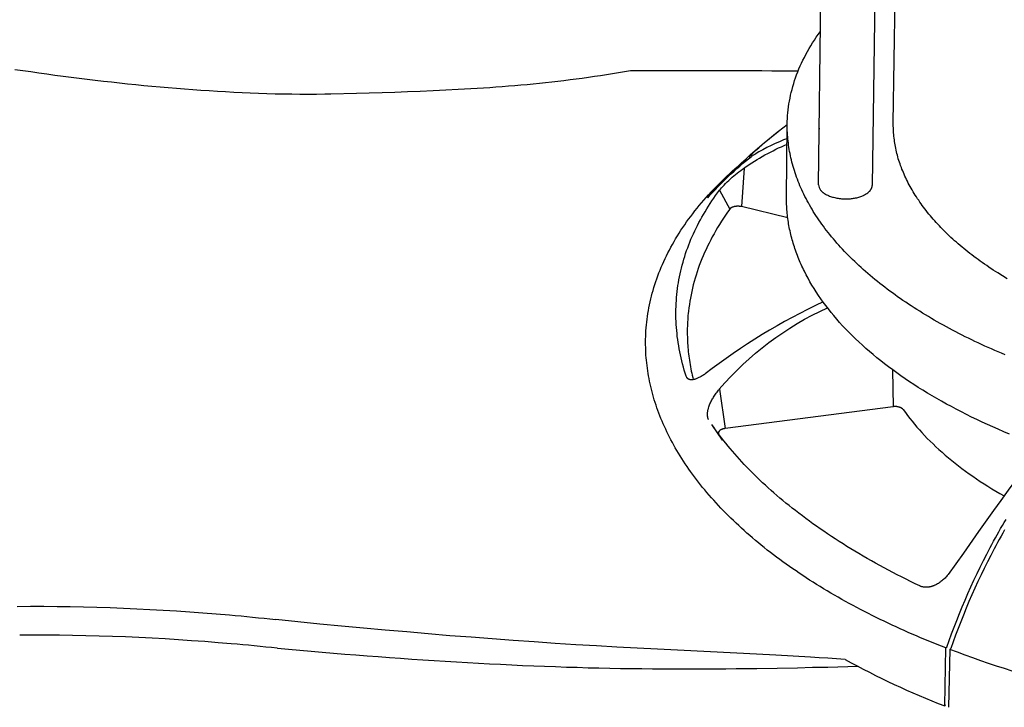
# Model space of a CAD drawing. Extents: x 4943 to 6465, y 1900 to 2987.
# Tile 17 of 25: x 6058 to 6159, y 2631 to 2701. Entities that reach past the tile are written whole.
import ezdxf

# ---------------------------------------------------------------- set-up
doc = ezdxf.new("R2010")
doc.units = 0
doc.layers.add('MAKE2D$VISIBLE$CURVAS', color=7, linetype='CONTINUOUS')

msp = doc.modelspace()

# ---------------------------------------------------------------- linework, layer by layer
at = {"layer": 'MAKE2D$VISIBLE$CURVAS', "color": 35}
for p, q in [((6140.15, 2684.48), (6140.58, 2720.69)), ((6146.13, 2715.02), (6145.68, 2684.4)), ((6147.86, 2690.87), (6148.22, 2713.48)), ((6136.85, 2683.18), (6136.93, 2690.71))]:
    msp.add_line(p, q, dxfattribs=at)
at = {"layer": 'MAKE2D$VISIBLE$CURVAS', "color": 39}
for p, q in [((6138.04, 2696.19), (6137.43, 2696.2)), ((6089.87, 2693.82), (6089.26, 2693.81)), ((6136.04, 2690), (6136.93, 2690.68)), ((6140.28, 2690.26), (6140.22, 2690.25)), ((6133.6, 2687.62), (6133.22, 2687.41)), ((6133.07, 2687.28), (6133.03, 2687.35)), ((6132.49, 2686.21), (6132.21, 2682.23)), ((6129.93, 2683.91), (6131, 2681.98)), ((6136.98, 2681.06), (6132.21, 2682.23)), ((6147.78, 2665.41), (6147.84, 2661.6)), ((6129.93, 2663.4), (6130.52, 2659.36)), ((6147.84, 2661.6), (6130.52, 2659.36)), ((6130.25, 2658.17), (6129.15, 2659.77)), ((6153.16, 2630.76), (6153.27, 2636.74)), ((6153.27, 2636.74), (6153.37, 2636.82)), ((6153.78, 2636.67), (6153.68, 2636.59)), ((6153.68, 2636.59), (6153.56, 2630.62)), ((6153.26, 2630.84), (6153.16, 2630.88)), ((6153.16, 2630.76), (6153.26, 2630.84))]:
    msp.add_line(p, q, dxfattribs=at)
at = {"layer": 'MAKE2D$VISIBLE$CURVAS', "color": 35}
for points in [[(6136.93, 2690.71), (6136.93, 2691.01), (6136.95, 2691.31), (6136.96, 2691.61), (6136.99, 2691.91), (6137.02, 2692.21), (6137.06, 2692.51), (6137.1, 2692.81), (6137.15, 2693.11), (6137.21, 2693.41), (6137.27, 2693.71), (6137.34, 2694.01), (6137.42, 2694.32), (6137.5, 2694.62), (6137.59, 2694.92), (6137.68, 2695.22), (6137.79, 2695.52), (6137.89, 2695.82), (6138.01, 2696.13), (6138.13, 2696.43), (6138.26, 2696.73), (6138.4, 2697.03), (6138.54, 2697.33), (6138.69, 2697.62), (6138.85, 2697.92), (6139.01, 2698.22), (6139.18, 2698.52), (6139.35, 2698.81), (6139.54, 2699.11), (6139.73, 2699.4), (6139.92, 2699.7), (6140.13, 2699.99), (6140.34, 2700.28)], [(6159.38, 2666.96), (6159.03, 2667.11), (6158.68, 2667.25), (6158.33, 2667.4), (6157.99, 2667.56), (6157.64, 2667.71), (6157.3, 2667.86), (6156.96, 2668.02), (6156.62, 2668.18), (6156.28, 2668.34), (6155.95, 2668.5), (6155.61, 2668.66), (6155.28, 2668.82), (6154.95, 2668.99), (6154.63, 2669.15), (6154.3, 2669.32), (6153.98, 2669.49), (6153.66, 2669.66), (6153.34, 2669.83), (6153.03, 2670.01), (6152.71, 2670.18), (6152.4, 2670.36), (6152.09, 2670.53), (6151.79, 2670.71), (6151.48, 2670.89), (6151.18, 2671.07), (6150.88, 2671.25), (6150.58, 2671.44), (6150.29, 2671.62), (6150, 2671.81), (6149.71, 2671.99), (6149.43, 2672.18), (6149.14, 2672.37), (6148.86, 2672.56), (6148.58, 2672.75), (6148.31, 2672.94), (6148.04, 2673.14), (6147.77, 2673.33), (6147.5, 2673.53), (6147.24, 2673.72), (6146.98, 2673.92), (6146.72, 2674.12), (6146.47, 2674.32), (6146.22, 2674.52), (6145.97, 2674.72), (6145.72, 2674.92), (6145.48, 2675.12), (6145.24, 2675.33), (6145.01, 2675.53), (6144.77, 2675.74), (6144.54, 2675.94), (6144.32, 2676.15), (6144.1, 2676.36), (6143.88, 2676.57), (6143.66, 2676.78), (6143.45, 2676.99), (6143.24, 2677.2), (6143.03, 2677.41), (6142.83, 2677.62), (6142.63, 2677.83), (6142.43, 2678.05), (6142.24, 2678.26), (6142.05, 2678.47), (6141.86, 2678.69), (6141.68, 2678.91), (6141.5, 2679.12), (6141.32, 2679.34), (6141.15, 2679.55), (6140.98, 2679.77), (6140.81, 2679.99), (6140.65, 2680.21), (6140.49, 2680.43), (6140.34, 2680.64), (6140.19, 2680.86), (6140.04, 2681.08), (6139.89, 2681.3), (6139.75, 2681.52), (6139.61, 2681.74), (6139.48, 2681.96), (6139.35, 2682.18), (6139.22, 2682.4), (6139.1, 2682.62), (6138.98, 2682.84), (6138.86, 2683.07), (6138.75, 2683.29), (6138.64, 2683.51), (6138.53, 2683.73), (6138.43, 2683.95), (6138.33, 2684.17), (6138.23, 2684.39), (6138.14, 2684.61), (6138.05, 2684.83), (6137.97, 2685.06), (6137.88, 2685.28), (6137.81, 2685.5), (6137.73, 2685.72), (6137.66, 2685.94), (6137.59, 2686.16), (6137.53, 2686.38), (6137.46, 2686.6), (6137.41, 2686.82), (6137.35, 2687.04), (6137.3, 2687.26), (6137.25, 2687.48), (6137.21, 2687.69), (6137.17, 2687.91), (6137.13, 2688.13), (6137.09, 2688.35), (6137.06, 2688.56), (6137.04, 2688.78), (6137.01, 2689), (6136.99, 2689.21), (6136.97, 2689.43), (6136.96, 2689.64), (6136.94, 2689.86), (6136.93, 2690.07), (6136.93, 2690.29), (6136.93, 2690.5), (6136.93, 2690.71)], [(6159.6, 2674.8), (6159.12, 2675.1), (6158.64, 2675.39), (6158.17, 2675.69), (6157.71, 2676), (6157.49, 2676.15), (6157.26, 2676.31), (6157.04, 2676.46), (6156.82, 2676.62), (6156.6, 2676.78), (6156.39, 2676.93), (6156.18, 2677.09), (6155.97, 2677.25), (6155.76, 2677.41), (6155.55, 2677.57), (6155.35, 2677.74), (6155.15, 2677.9), (6154.95, 2678.06), (6154.75, 2678.23), (6154.56, 2678.39), (6154.37, 2678.56), (6154.18, 2678.72), (6154, 2678.89), (6153.81, 2679.06), (6153.63, 2679.23), (6153.46, 2679.4), (6153.28, 2679.57), (6153.11, 2679.74), (6152.94, 2679.91), (6152.77, 2680.08), (6152.61, 2680.25), (6152.45, 2680.42), (6152.29, 2680.59), (6152.13, 2680.77), (6151.98, 2680.94), (6151.83, 2681.12), (6151.68, 2681.29), (6151.54, 2681.46), (6151.39, 2681.64), (6151.25, 2681.82), (6151.12, 2681.99), (6150.98, 2682.17), (6150.85, 2682.34), (6150.72, 2682.52), (6150.6, 2682.7), (6150.48, 2682.88), (6150.36, 2683.05), (6150.24, 2683.23), (6150.12, 2683.41), (6150.01, 2683.59), (6149.9, 2683.77), (6149.8, 2683.95), (6149.7, 2684.13), (6149.6, 2684.3), (6149.5, 2684.48), (6149.41, 2684.66), (6149.31, 2684.84), (6149.23, 2685.02), (6149.14, 2685.2), (6149.06, 2685.38), (6148.98, 2685.56), (6148.9, 2685.74), (6148.83, 2685.92), (6148.75, 2686.1), (6148.69, 2686.28), (6148.62, 2686.46), (6148.56, 2686.64), (6148.5, 2686.81), (6148.44, 2686.99), (6148.38, 2687.17), (6148.33, 2687.35), (6148.28, 2687.53), (6148.24, 2687.71), (6148.19, 2687.89), (6148.15, 2688.06), (6148.11, 2688.24), (6148.08, 2688.42), (6148.05, 2688.6), (6148.02, 2688.77), (6147.99, 2688.95), (6147.97, 2689.13), (6147.94, 2689.3), (6147.92, 2689.48), (6147.91, 2689.65), (6147.89, 2689.83), (6147.88, 2690), (6147.87, 2690.18), (6147.87, 2690.35), (6147.86, 2690.52), (6147.86, 2690.7), (6147.86, 2690.87)], [(6140.36, 2683.93), (6140.38, 2683.91), (6140.4, 2683.88), (6140.43, 2683.86), (6140.45, 2683.83), (6140.48, 2683.8), (6140.5, 2683.78), (6140.53, 2683.75), (6140.56, 2683.73), (6140.59, 2683.7), (6140.62, 2683.68), (6140.66, 2683.65), (6140.69, 2683.63), (6140.73, 2683.6), (6140.76, 2683.58), (6140.8, 2683.56), (6140.84, 2683.53), (6140.88, 2683.51), (6140.92, 2683.49), (6140.96, 2683.46), (6141.01, 2683.44), (6141.1, 2683.4), (6141.19, 2683.36), (6141.29, 2683.32), (6141.39, 2683.28), (6141.49, 2683.25), (6141.6, 2683.22), (6141.71, 2683.19), (6141.82, 2683.16), (6141.94, 2683.13), (6142.05, 2683.11), (6142.17, 2683.09), (6142.29, 2683.08), (6142.41, 2683.06), (6142.53, 2683.05), (6142.64, 2683.04), (6142.76, 2683.04), (6142.88, 2683.03), (6142.99, 2683.03), (6143.11, 2683.03), (6143.22, 2683.04), (6143.33, 2683.04), (6143.44, 2683.05), (6143.55, 2683.06), (6143.66, 2683.08), (6143.77, 2683.09), (6143.87, 2683.11), (6143.98, 2683.13), (6144.09, 2683.15), (6144.2, 2683.18), (6144.3, 2683.21), (6144.4, 2683.24), (6144.5, 2683.27), (6144.6, 2683.31), (6144.7, 2683.35), (6144.79, 2683.39), (6144.83, 2683.41), (6144.88, 2683.43), (6144.92, 2683.45), (6144.96, 2683.47), (6145, 2683.5), (6145.04, 2683.52), (6145.08, 2683.54), (6145.12, 2683.57), (6145.16, 2683.59), (6145.19, 2683.62), (6145.23, 2683.64), (6145.26, 2683.67), (6145.29, 2683.7), (6145.32, 2683.72), (6145.35, 2683.75), (6145.38, 2683.78), (6145.41, 2683.81), (6145.43, 2683.83), (6145.46, 2683.86), (6145.48, 2683.89), (6145.5, 2683.92), (6145.52, 2683.95), (6145.54, 2683.97), (6145.56, 2684), (6145.58, 2684.03), (6145.59, 2684.05), (6145.59, 2684.06), (6145.6, 2684.08), (6145.61, 2684.09), (6145.61, 2684.1), (6145.62, 2684.12), (6145.63, 2684.13), (6145.63, 2684.15), (6145.64, 2684.16), (6145.64, 2684.18), (6145.65, 2684.19), (6145.65, 2684.21), (6145.66, 2684.22), (6145.66, 2684.23), (6145.66, 2684.25), (6145.67, 2684.26), (6145.67, 2684.28), (6145.67, 2684.29), (6145.67, 2684.31), (6145.68, 2684.32), (6145.68, 2684.33), (6145.68, 2684.35), (6145.68, 2684.36), (6145.68, 2684.38), (6145.68, 2684.39), (6145.68, 2684.4)], [(6159.83, 2658.79), (6159.26, 2659.03), (6158.69, 2659.28), (6158.12, 2659.52), (6157.57, 2659.77), (6157.02, 2660.02), (6156.47, 2660.28), (6155.94, 2660.54), (6155.4, 2660.8), (6154.88, 2661.07), (6154.36, 2661.34), (6153.85, 2661.61), (6153.34, 2661.88), (6152.84, 2662.16), (6152.35, 2662.44), (6151.86, 2662.72), (6151.38, 2663.01), (6150.91, 2663.3), (6150.44, 2663.59), (6149.99, 2663.88), (6149.53, 2664.18), (6149.09, 2664.48), (6148.65, 2664.78), (6148.22, 2665.09), (6147.8, 2665.4), (6147.38, 2665.71), (6146.97, 2666.02), (6146.57, 2666.34), (6146.17, 2666.65), (6145.79, 2666.97), (6145.41, 2667.3), (6145.03, 2667.62), (6144.67, 2667.95), (6144.31, 2668.28), (6143.96, 2668.61), (6143.62, 2668.94), (6143.29, 2669.28), (6142.96, 2669.61), (6142.64, 2669.95), (6142.33, 2670.3), (6142.03, 2670.64), (6141.73, 2670.99), (6141.45, 2671.33), (6141.17, 2671.68), (6140.9, 2672.03), (6140.64, 2672.38), (6140.39, 2672.73), (6140.15, 2673.08), (6139.92, 2673.43), (6139.69, 2673.78), (6139.47, 2674.14), (6139.27, 2674.49), (6139.07, 2674.85), (6138.88, 2675.21), (6138.69, 2675.56), (6138.6, 2675.74), (6138.52, 2675.92), (6138.43, 2676.1), (6138.35, 2676.28), (6138.27, 2676.46), (6138.2, 2676.64), (6138.12, 2676.82), (6138.05, 2677), (6137.98, 2677.18), (6137.91, 2677.36), (6137.84, 2677.54), (6137.78, 2677.73), (6137.72, 2677.91), (6137.66, 2678.09), (6137.6, 2678.27), (6137.54, 2678.45), (6137.49, 2678.63), (6137.44, 2678.81), (6137.39, 2678.99), (6137.34, 2679.18), (6137.3, 2679.36), (6137.25, 2679.54), (6137.21, 2679.72), (6137.17, 2679.9), (6137.14, 2680.09), (6137.1, 2680.27), (6137.07, 2680.45), (6137.04, 2680.63), (6137.01, 2680.81), (6136.99, 2681), (6136.96, 2681.18), (6136.94, 2681.36), (6136.92, 2681.54), (6136.91, 2681.73), (6136.89, 2681.91), (6136.88, 2682.09), (6136.87, 2682.27), (6136.86, 2682.45), (6136.86, 2682.64), (6136.85, 2682.82), (6136.85, 2683), (6136.85, 2683.18)]]:
    msp.add_lwpolyline(points, dxfattribs=at)
at = {"layer": 'MAKE2D$VISIBLE$CURVAS', "color": 39}
for points in [[(6089.26, 2693.81), (6088.4, 2693.8), (6087.54, 2693.8), (6086.68, 2693.8), (6085.83, 2693.81), (6084.97, 2693.83), (6084.12, 2693.84), (6083.26, 2693.87), (6082.41, 2693.89), (6081.56, 2693.93), (6080.71, 2693.96), (6079.86, 2694), (6079.01, 2694.05), (6078.16, 2694.09), (6077.32, 2694.15), (6076.47, 2694.2), (6075.63, 2694.26), (6074.79, 2694.33), (6073.94, 2694.39), (6073.1, 2694.46), (6072.26, 2694.54), (6071.42, 2694.61), (6070.59, 2694.69), (6069.75, 2694.78), (6068.91, 2694.86), (6068.08, 2694.95), (6067.24, 2695.05), (6066.41, 2695.14), (6065.57, 2695.24), (6064.74, 2695.34), (6063.91, 2695.44), (6063.08, 2695.55), (6062.25, 2695.65), (6061.42, 2695.76), (6060.59, 2695.88), (6059.77, 2695.99), (6058.94, 2696.11), (6057.29, 2696.34)], [(6120.75, 2696.24), (6120.14, 2696.12), (6119.52, 2696.02), (6118.9, 2695.91), (6118.28, 2695.82), (6117.66, 2695.72), (6117.04, 2695.63), (6116.42, 2695.54), (6115.79, 2695.45), (6115.16, 2695.37), (6114.53, 2695.29), (6113.9, 2695.21), (6113.27, 2695.13), (6112.64, 2695.06), (6112.01, 2694.99), (6111.37, 2694.93), (6110.73, 2694.87), (6110.1, 2694.8), (6109.46, 2694.75), (6108.82, 2694.69), (6108.18, 2694.64), (6107.53, 2694.59), (6106.89, 2694.54), (6106.25, 2694.49), (6105.6, 2694.45), (6104.95, 2694.4), (6104.31, 2694.36), (6103.01, 2694.29), (6101.71, 2694.22), (6100.4, 2694.15), (6099.09, 2694.1), (6097.78, 2694.05), (6096.47, 2694), (6095.15, 2693.96), (6093.83, 2693.92), (6092.51, 2693.88), (6089.87, 2693.82)], [(6133.03, 2687.35), (6133.03, 2687.35), (6133.03, 2687.35), (6133.03, 2687.35), (6133.03, 2687.35), (6133.03, 2687.35), (6133.03, 2687.35), (6133.03, 2687.35), (6133.03, 2687.35), (6133.03, 2687.35), (6133.03, 2687.35), (6133.03, 2687.35), (6133.03, 2687.35), (6133.03, 2687.35), (6133.03, 2687.35), (6133.03, 2687.35), (6133.03, 2687.35), (6133.03, 2687.35), (6133.03, 2687.35), (6133.03, 2687.35), (6133.03, 2687.35), (6133.03, 2687.35), (6133.03, 2687.35), (6133.03, 2687.36), (6133.03, 2687.36), (6133.03, 2687.36), (6133.03, 2687.36), (6133.03, 2687.36), (6133.03, 2687.36), (6133.03, 2687.36), (6133.03, 2687.36), (6133.03, 2687.36), (6133.03, 2687.36), (6133.03, 2687.36), (6133.03, 2687.36), (6133.03, 2687.37), (6133.03, 2687.37), (6133.03, 2687.37), (6133.04, 2687.37), (6133.04, 2687.37), (6133.04, 2687.38), (6133.04, 2687.38), (6133.04, 2687.38), (6133.04, 2687.38), (6133.05, 2687.39), (6133.05, 2687.4), (6133.06, 2687.41), (6133.06, 2687.41), (6133.07, 2687.42), (6133.09, 2687.44), (6133.11, 2687.46), (6133.13, 2687.49), (6133.19, 2687.55), (6133.27, 2687.63), (6133.36, 2687.71)], [(6122.32, 2668.25), (6122.32, 2668.55), (6122.33, 2668.84), (6122.34, 2669.14), (6122.36, 2669.43), (6122.38, 2669.73), (6122.41, 2670.03), (6122.44, 2670.32), (6122.47, 2670.62), (6122.51, 2670.92), (6122.56, 2671.22), (6122.61, 2671.52), (6122.66, 2671.81), (6122.72, 2672.11), (6122.79, 2672.41), (6122.85, 2672.71), (6122.93, 2673.01), (6123.01, 2673.31), (6123.09, 2673.6), (6123.18, 2673.9), (6123.27, 2674.2), (6123.37, 2674.5), (6123.47, 2674.79), (6123.58, 2675.09), (6123.69, 2675.39), (6123.81, 2675.69), (6123.93, 2675.98), (6124.06, 2676.28), (6124.19, 2676.57), (6124.33, 2676.87), (6124.47, 2677.16), (6124.62, 2677.46), (6124.77, 2677.75), (6124.92, 2678.04), (6125.09, 2678.34), (6125.25, 2678.63), (6125.42, 2678.92), (6125.6, 2679.21), (6125.78, 2679.5), (6125.97, 2679.79), (6126.16, 2680.08), (6126.35, 2680.36), (6126.55, 2680.65), (6126.76, 2680.94), (6126.97, 2681.22), (6127.18, 2681.5), (6127.4, 2681.79), (6127.63, 2682.07), (6127.86, 2682.35), (6128.09, 2682.63), (6128.33, 2682.91), (6128.57, 2683.18), (6128.82, 2683.46), (6129.07, 2683.74), (6129.33, 2684.01), (6129.59, 2684.28), (6129.86, 2684.55), (6130.13, 2684.82), (6130.41, 2685.09), (6130.69, 2685.36), (6130.97, 2685.62), (6131.26, 2685.89), (6131.55, 2686.15), (6131.85, 2686.41), (6132.15, 2686.67)], [(6129.93, 2683.91), (6130.03, 2684.03), (6130.14, 2684.16), (6130.27, 2684.3), (6130.41, 2684.45), (6130.57, 2684.61), (6130.74, 2684.77), (6130.91, 2684.94), (6131.09, 2685.1), (6131.26, 2685.25), (6131.42, 2685.39), (6131.59, 2685.53), (6131.76, 2685.67), (6131.95, 2685.82), (6132.13, 2685.95), (6132.31, 2686.09), (6132.49, 2686.21)], [(6126.51, 2664.74), (6126.41, 2665.06), (6126.31, 2665.38), (6126.22, 2665.69), (6126.14, 2666.01), (6126.06, 2666.32), (6125.98, 2666.64), (6125.91, 2666.95), (6125.84, 2667.27), (6125.78, 2667.58), (6125.73, 2667.89), (6125.68, 2668.21), (6125.63, 2668.52), (6125.59, 2668.83), (6125.56, 2669.15), (6125.53, 2669.46), (6125.5, 2669.77), (6125.48, 2670.08), (6125.47, 2670.39), (6125.45, 2670.7), (6125.45, 2671.01), (6125.45, 2671.32), (6125.45, 2671.63), (6125.46, 2671.94), (6125.47, 2672.25), (6125.49, 2672.56), (6125.52, 2672.87), (6125.55, 2673.17), (6125.58, 2673.48), (6125.62, 2673.78), (6125.66, 2674.09), (6125.71, 2674.39), (6125.76, 2674.7), (6125.82, 2675), (6125.88, 2675.3), (6125.95, 2675.6), (6126.02, 2675.9), (6126.1, 2676.2), (6126.18, 2676.5), (6126.27, 2676.8), (6126.36, 2677.1), (6126.45, 2677.39), (6126.55, 2677.69), (6126.66, 2677.98), (6126.77, 2678.28), (6126.88, 2678.57), (6127, 2678.86), (6127.13, 2679.15), (6127.25, 2679.44), (6127.39, 2679.73), (6127.53, 2680.01), (6127.67, 2680.3), (6127.82, 2680.58), (6127.97, 2680.87), (6128.12, 2681.15), (6128.28, 2681.43), (6128.45, 2681.71), (6128.62, 2681.99), (6128.79, 2682.27), (6128.97, 2682.55), (6129.15, 2682.82), (6129.34, 2683.1), (6129.53, 2683.37), (6129.73, 2683.64), (6129.93, 2683.91)], [(6131, 2681.98), (6130.77, 2681.66), (6130.56, 2681.35), (6130.35, 2681.04), (6130.14, 2680.72), (6129.94, 2680.4), (6129.75, 2680.08), (6129.56, 2679.77), (6129.38, 2679.44), (6129.2, 2679.12), (6129.03, 2678.8), (6128.86, 2678.47), (6128.7, 2678.15), (6128.55, 2677.82), (6128.4, 2677.5), (6128.26, 2677.17), (6128.12, 2676.84), (6127.99, 2676.51), (6127.86, 2676.17), (6127.75, 2675.84), (6127.63, 2675.51), (6127.52, 2675.17), (6127.42, 2674.84), (6127.33, 2674.5), (6127.24, 2674.16), (6127.15, 2673.83), (6127.08, 2673.49), (6127.01, 2673.15), (6126.94, 2672.81), (6126.88, 2672.47), (6126.83, 2672.13), (6126.78, 2671.79), (6126.74, 2671.44), (6126.72, 2671.22), (6126.69, 2671.01), (6126.68, 2670.79), (6126.66, 2670.57), (6126.65, 2670.35), (6126.64, 2670.13), (6126.63, 2669.91), (6126.62, 2669.69), (6126.62, 2669.47), (6126.62, 2669.25), (6126.62, 2669.03), (6126.63, 2668.82), (6126.63, 2668.6), (6126.64, 2668.37), (6126.65, 2668.15), (6126.67, 2667.93), (6126.68, 2667.71), (6126.7, 2667.49), (6126.72, 2667.27), (6126.75, 2667.05), (6126.78, 2666.83), (6126.8, 2666.61), (6126.84, 2666.39), (6126.87, 2666.17), (6126.91, 2665.95), (6126.95, 2665.73), (6126.99, 2665.5), (6127.03, 2665.28), (6127.08, 2665.06), (6127.13, 2664.84), (6127.18, 2664.62), (6127.24, 2664.4)], [(6132.21, 2682.23), (6132.17, 2682.24), (6132.12, 2682.25), (6132.07, 2682.25), (6132.01, 2682.26), (6131.96, 2682.27), (6131.91, 2682.27), (6131.86, 2682.27), (6131.8, 2682.27), (6131.75, 2682.27), (6131.7, 2682.27), (6131.65, 2682.26), (6131.6, 2682.26), (6131.54, 2682.25), (6131.49, 2682.24), (6131.45, 2682.23), (6131.42, 2682.22), (6131.4, 2682.22), (6131.37, 2682.21), (6131.33, 2682.19), (6131.3, 2682.18), (6131.27, 2682.17), (6131.24, 2682.16), (6131.21, 2682.14), (6131.2, 2682.14), (6131.18, 2682.13), (6131.17, 2682.12), (6131.15, 2682.11), (6131.14, 2682.11), (6131.13, 2682.1), (6131.12, 2682.09), (6131.11, 2682.08), (6131.09, 2682.07), (6131.08, 2682.07), (6131.07, 2682.06), (6131.06, 2682.05), (6131.05, 2682.04), (6131.04, 2682.03), (6131.03, 2682.02), (6131.03, 2682.01), (6131.02, 2682), (6131.01, 2681.99), (6131, 2681.98), (6131, 2681.98)], [(6153.27, 2636.74), (6152.84, 2636.91), (6152.4, 2637.08), (6151.97, 2637.25), (6151.53, 2637.43), (6151.1, 2637.61), (6150.68, 2637.78), (6150.25, 2637.97), (6149.82, 2638.15), (6149.4, 2638.33), (6148.98, 2638.52), (6148.56, 2638.71), (6148.14, 2638.9), (6147.73, 2639.09), (6147.32, 2639.28), (6146.91, 2639.48), (6146.5, 2639.68), (6146.09, 2639.88), (6145.69, 2640.08), (6145.29, 2640.28), (6144.89, 2640.48), (6144.49, 2640.69), (6144.1, 2640.9), (6143.71, 2641.11), (6143.32, 2641.32), (6142.93, 2641.53), (6142.55, 2641.74), (6142.17, 2641.96), (6141.79, 2642.18), (6141.42, 2642.39), (6141.05, 2642.62), (6140.68, 2642.84), (6140.31, 2643.06), (6139.95, 2643.29), (6139.59, 2643.51), (6139.23, 2643.74), (6138.87, 2643.97), (6138.52, 2644.2), (6138.17, 2644.43), (6137.83, 2644.67), (6137.49, 2644.9), (6137.15, 2645.14), (6136.81, 2645.38), (6136.48, 2645.62), (6136.15, 2645.86), (6135.83, 2646.1), (6135.51, 2646.34), (6135.19, 2646.58), (6134.87, 2646.83), (6134.56, 2647.08), (6134.25, 2647.32), (6133.95, 2647.57), (6133.65, 2647.82), (6133.35, 2648.07), (6133.06, 2648.33), (6132.77, 2648.58), (6132.48, 2648.83), (6132.2, 2649.09), (6131.92, 2649.35), (6131.65, 2649.6), (6131.37, 2649.86), (6131.11, 2650.12), (6130.84, 2650.38), (6130.58, 2650.64), (6130.33, 2650.9), (6130.08, 2651.16), (6129.83, 2651.43), (6129.58, 2651.69), (6129.34, 2651.96), (6129.11, 2652.22), (6128.88, 2652.49), (6128.65, 2652.75), (6128.42, 2653.02), (6128.2, 2653.29), (6127.99, 2653.56), (6127.77, 2653.83), (6127.57, 2654.1), (6127.36, 2654.37), (6127.16, 2654.64), (6126.96, 2654.91), (6126.77, 2655.18), (6126.59, 2655.45), (6126.4, 2655.73), (6126.22, 2656), (6126.05, 2656.27), (6125.87, 2656.55), (6125.71, 2656.82), (6125.54, 2657.09), (6125.38, 2657.37), (6125.23, 2657.64), (6125.08, 2657.92), (6124.93, 2658.19), (6124.79, 2658.47), (6124.65, 2658.74), (6124.52, 2659.02), (6124.39, 2659.29), (6124.26, 2659.57), (6124.14, 2659.84), (6124.02, 2660.12), (6123.9, 2660.39), (6123.79, 2660.67), (6123.69, 2660.94), (6123.59, 2661.22), (6123.49, 2661.49), (6123.4, 2661.77), (6123.31, 2662.04), (6123.22, 2662.31), (6123.14, 2662.59), (6123.06, 2662.86), (6122.99, 2663.14), (6122.92, 2663.41), (6122.85, 2663.68), (6122.79, 2663.95), (6122.73, 2664.23), (6122.68, 2664.5), (6122.63, 2664.77), (6122.58, 2665.04), (6122.54, 2665.31), (6122.5, 2665.58), (6122.47, 2665.85), (6122.43, 2666.12), (6122.41, 2666.39), (6122.38, 2666.65), (6122.36, 2666.92), (6122.35, 2667.19), (6122.34, 2667.46), (6122.33, 2667.72), (6122.32, 2667.99), (6122.32, 2668.25)], [(6128.47, 2664.99), (6128.39, 2664.93), (6128.31, 2664.88), (6128.23, 2664.83), (6128.14, 2664.78), (6128.06, 2664.73), (6127.98, 2664.68), (6127.9, 2664.64), (6127.82, 2664.6), (6127.75, 2664.57), (6127.68, 2664.53), (6127.6, 2664.5), (6127.53, 2664.48), (6127.46, 2664.45), (6127.43, 2664.44), (6127.39, 2664.43), (6127.36, 2664.42), (6127.33, 2664.42), (6127.29, 2664.41), (6127.26, 2664.4), (6127.22, 2664.4), (6127.19, 2664.39), (6127.15, 2664.39), (6127.12, 2664.38), (6127.08, 2664.38), (6127.05, 2664.38), (6127.03, 2664.38), (6127.02, 2664.38), (6127, 2664.38), (6126.99, 2664.38), (6126.97, 2664.38), (6126.96, 2664.39), (6126.94, 2664.39), (6126.93, 2664.39), (6126.91, 2664.39), (6126.9, 2664.39), (6126.88, 2664.4), (6126.87, 2664.4), (6126.85, 2664.4), (6126.84, 2664.41), (6126.82, 2664.41), (6126.81, 2664.42), (6126.8, 2664.42), (6126.78, 2664.43), (6126.77, 2664.43), (6126.76, 2664.44), (6126.75, 2664.45), (6126.74, 2664.45), (6126.73, 2664.46), (6126.72, 2664.46), (6126.71, 2664.47), (6126.7, 2664.48), (6126.69, 2664.48), (6126.68, 2664.49), (6126.67, 2664.5), (6126.66, 2664.51), (6126.65, 2664.52), (6126.64, 2664.52), (6126.63, 2664.53), (6126.62, 2664.54), (6126.61, 2664.55), (6126.61, 2664.56), (6126.6, 2664.57), (6126.59, 2664.58), (6126.58, 2664.59), (6126.58, 2664.6)], [(6128.8, 2660.3), (6128.79, 2660.31), (6128.78, 2660.33), (6128.78, 2660.35), (6128.77, 2660.36), (6128.76, 2660.38), (6128.76, 2660.4), (6128.75, 2660.42), (6128.75, 2660.43), (6128.74, 2660.45), (6128.74, 2660.47), (6128.73, 2660.49), (6128.73, 2660.51), (6128.72, 2660.55), (6128.71, 2660.59), (6128.71, 2660.63), (6128.7, 2660.67), (6128.7, 2660.71), (6128.7, 2660.76), (6128.7, 2660.8), (6128.7, 2660.85), (6128.7, 2660.9), (6128.7, 2660.94), (6128.71, 2660.99), (6128.71, 2661.04), (6128.72, 2661.1), (6128.73, 2661.15), (6128.74, 2661.2), (6128.75, 2661.25), (6128.76, 2661.31), (6128.78, 2661.36), (6128.79, 2661.41), (6128.8, 2661.47), (6128.84, 2661.58), (6128.88, 2661.68), (6128.92, 2661.79), (6128.96, 2661.9), (6129, 2662), (6129.05, 2662.1), (6129.1, 2662.2), (6129.15, 2662.3), (6129.21, 2662.4), (6129.27, 2662.5), (6129.33, 2662.6), (6129.39, 2662.7), (6129.46, 2662.8), (6129.54, 2662.91), (6129.61, 2663.01), (6129.69, 2663.11), (6129.76, 2663.21), (6129.84, 2663.31), (6129.93, 2663.4)], [(6148.89, 2661.3), (6148.89, 2661.31), (6148.88, 2661.31), (6148.88, 2661.32), (6148.87, 2661.32), (6148.86, 2661.34), (6148.85, 2661.35), (6148.84, 2661.36), (6148.83, 2661.37), (6148.82, 2661.38), (6148.81, 2661.39), (6148.79, 2661.4), (6148.78, 2661.41), (6148.77, 2661.42), (6148.75, 2661.43), (6148.74, 2661.44), (6148.72, 2661.45), (6148.71, 2661.46), (6148.69, 2661.47), (6148.68, 2661.48), (6148.66, 2661.49), (6148.64, 2661.49), (6148.62, 2661.5), (6148.61, 2661.51), (6148.59, 2661.52), (6148.57, 2661.52), (6148.55, 2661.53), (6148.51, 2661.54), (6148.47, 2661.56), (6148.43, 2661.57), (6148.38, 2661.58), (6148.34, 2661.59), (6148.3, 2661.59), (6148.25, 2661.6), (6148.21, 2661.61), (6148.16, 2661.61), (6148.11, 2661.61), (6148.07, 2661.61), (6148.02, 2661.61), (6147.97, 2661.61), (6147.93, 2661.61), (6147.88, 2661.61), (6147.84, 2661.6)], [(6148.89, 2661.3), (6149.11, 2661), (6149.33, 2660.7), (6149.56, 2660.4), (6149.79, 2660.11), (6150.04, 2659.81), (6150.29, 2659.51), (6150.55, 2659.22), (6150.82, 2658.93), (6151.09, 2658.63), (6151.37, 2658.34), (6151.66, 2658.05), (6151.96, 2657.76), (6152.26, 2657.48), (6152.57, 2657.19), (6152.89, 2656.91), (6153.21, 2656.62), (6153.54, 2656.34), (6153.88, 2656.07), (6154.23, 2655.79), (6154.58, 2655.51), (6154.94, 2655.24), (6155.3, 2654.97), (6155.67, 2654.7), (6156.05, 2654.44), (6156.43, 2654.17), (6156.82, 2653.91), (6157.22, 2653.65), (6157.62, 2653.4), (6158.03, 2653.14), (6158.44, 2652.89), (6158.86, 2652.64), (6159.29, 2652.4)], [(6150.58, 2643.13), (6150.11, 2643.36), (6149.64, 2643.59), (6149.18, 2643.82), (6148.72, 2644.05), (6148.26, 2644.28), (6147.81, 2644.52), (6147.36, 2644.76), (6146.91, 2645), (6146.47, 2645.24), (6146.03, 2645.48), (6145.6, 2645.72), (6145.17, 2645.97), (6144.75, 2646.21), (6144.32, 2646.46), (6143.91, 2646.71), (6143.49, 2646.96), (6143.08, 2647.21), (6142.68, 2647.47), (6142.28, 2647.72), (6141.88, 2647.98), (6141.48, 2648.24), (6141.09, 2648.49), (6140.71, 2648.76), (6140.33, 2649.02), (6139.95, 2649.28), (6139.58, 2649.54), (6139.21, 2649.81), (6138.85, 2650.08), (6138.49, 2650.35), (6138.13, 2650.62), (6137.78, 2650.89), (6137.43, 2651.16), (6137.11, 2651.42), (6136.79, 2651.67), (6136.48, 2651.93), (6136.16, 2652.19), (6135.86, 2652.45), (6135.55, 2652.72), (6135.26, 2652.98), (6134.96, 2653.24), (6134.67, 2653.51), (6134.38, 2653.77), (6134.1, 2654.04), (6133.82, 2654.3), (6133.55, 2654.57), (6133.28, 2654.84), (6133.02, 2655.11), (6132.75, 2655.38), (6132.5, 2655.65), (6132.25, 2655.92), (6132, 2656.19), (6131.75, 2656.46), (6131.51, 2656.73), (6131.28, 2657.01), (6131.04, 2657.28), (6130.82, 2657.55), (6130.59, 2657.83), (6130.38, 2658.1), (6130.16, 2658.38), (6129.95, 2658.66), (6129.75, 2658.93), (6129.54, 2659.21), (6129.35, 2659.49), (6129.15, 2659.77)], [(6130.52, 2659.36), (6130.47, 2659.35), (6130.42, 2659.34), (6130.39, 2659.33), (6130.37, 2659.33), (6130.35, 2659.32), (6130.32, 2659.32), (6130.3, 2659.31), (6130.27, 2659.3), (6130.25, 2659.29), (6130.23, 2659.29), (6130.2, 2659.28), (6130.18, 2659.27), (6130.16, 2659.26), (6130.14, 2659.25), (6130.12, 2659.24), (6130.1, 2659.23), (6130.08, 2659.22), (6130.06, 2659.21), (6130.04, 2659.2), (6130.03, 2659.19), (6130.01, 2659.18), (6129.99, 2659.17), (6129.98, 2659.15), (6129.96, 2659.14), (6129.95, 2659.13), (6129.94, 2659.12), (6129.93, 2659.11), (6129.92, 2659.1), (6129.92, 2659.1), (6129.91, 2659.09), (6129.91, 2659.08), (6129.9, 2659.08), (6129.9, 2659.07), (6129.89, 2659.06), (6129.88, 2659.05), (6129.88, 2659.04), (6129.87, 2659.03), (6129.86, 2659.02), (6129.86, 2659.02), (6129.86, 2659.01), (6129.86, 2659.01), (6129.85, 2659), (6129.85, 2659), (6129.85, 2658.99), (6129.85, 2658.99), (6129.84, 2658.98), (6129.84, 2658.98), (6129.84, 2658.97), (6129.84, 2658.96), (6129.84, 2658.96), (6129.84, 2658.95), (6129.83, 2658.95), (6129.83, 2658.94), (6129.83, 2658.94), (6129.83, 2658.93), (6129.83, 2658.93), (6129.83, 2658.92), (6129.83, 2658.92), (6129.83, 2658.91), (6129.83, 2658.91), (6129.83, 2658.9), (6129.83, 2658.89), (6129.83, 2658.89), (6129.83, 2658.88), (6129.83, 2658.88), (6129.83, 2658.87), (6129.83, 2658.87), (6129.83, 2658.86), (6129.83, 2658.86), (6129.83, 2658.85), (6129.83, 2658.85), (6129.83, 2658.84), (6129.83, 2658.84), (6129.83, 2658.83), (6129.83, 2658.82), (6129.83, 2658.82), (6129.84, 2658.81), (6129.84, 2658.81)], [(6163.09, 2657.54), (6162.69, 2657), (6162.27, 2656.46), (6161.86, 2655.91), (6161.43, 2655.34), (6161.01, 2654.77), (6160.58, 2654.18), (6159.71, 2652.99), (6158.96, 2651.95), (6158.2, 2650.89), (6156.66, 2648.73), (6155.1, 2646.52), (6153.51, 2644.29)], [(6153.37, 2636.82), (6153.62, 2637.51), (6153.87, 2638.2), (6154.13, 2638.89), (6154.4, 2639.58), (6154.68, 2640.27), (6154.96, 2640.97), (6155.26, 2641.66), (6155.56, 2642.35), (6155.87, 2643.03), (6156.18, 2643.72), (6156.5, 2644.4), (6156.83, 2645.08), (6157.16, 2645.75), (6157.51, 2646.42), (6157.85, 2647.08), (6158.03, 2647.41), (6158.21, 2647.74), (6158.39, 2648.07), (6158.57, 2648.39), (6158.75, 2648.72), (6158.93, 2649.04), (6159.11, 2649.36), (6159.3, 2649.67), (6159.49, 2649.99)], [(6159.34, 2648.9), (6159.15, 2648.58), (6158.97, 2648.25), (6158.79, 2647.93), (6158.61, 2647.6), (6158.44, 2647.27), (6158.26, 2646.94), (6157.91, 2646.28), (6157.57, 2645.61), (6157.24, 2644.94), (6156.91, 2644.26), (6156.59, 2643.58), (6156.27, 2642.89), (6155.96, 2642.2), (6155.66, 2641.52), (6155.37, 2640.82), (6155.09, 2640.13), (6154.81, 2639.44), (6154.54, 2638.75), (6154.28, 2638.05), (6154.02, 2637.36), (6153.78, 2636.67)], [(6153.51, 2644.29), (6153.43, 2644.2), (6153.36, 2644.11), (6153.28, 2644.03), (6153.2, 2643.94), (6153.12, 2643.86), (6153.03, 2643.79), (6152.95, 2643.71), (6152.86, 2643.64), (6152.77, 2643.57), (6152.69, 2643.51), (6152.6, 2643.45), (6152.51, 2643.39), (6152.42, 2643.34), (6152.33, 2643.29), (6152.24, 2643.24), (6152.19, 2643.22), (6152.14, 2643.2), (6152.09, 2643.17), (6152.04, 2643.15), (6151.98, 2643.13), (6151.93, 2643.11), (6151.88, 2643.09), (6151.82, 2643.08), (6151.77, 2643.06), (6151.72, 2643.05), (6151.66, 2643.04), (6151.61, 2643.02), (6151.56, 2643.01), (6151.5, 2643.01), (6151.45, 2643), (6151.4, 2642.99), (6151.34, 2642.99), (6151.29, 2642.99), (6151.24, 2642.99), (6151.2, 2642.99), (6151.15, 2642.99), (6151.1, 2642.99), (6151.06, 2643), (6151.01, 2643), (6150.97, 2643.01), (6150.92, 2643.02), (6150.88, 2643.03), (6150.83, 2643.04), (6150.79, 2643.05), (6150.75, 2643.07), (6150.7, 2643.08), (6150.66, 2643.1), (6150.62, 2643.11), (6150.58, 2643.13)], [(6142.89, 2635.56), (6142.01, 2635.62), (6141.12, 2635.68), (6140.23, 2635.73), (6139.34, 2635.79), (6137.55, 2635.89), (6135.74, 2635.99), (6133.74, 2636.1), (6131.73, 2636.2), (6125.61, 2636.49), (6123.54, 2636.6), (6121.46, 2636.7), (6119.36, 2636.82), (6117.25, 2636.94), (6115.13, 2637.07), (6112.99, 2637.21), (6110.84, 2637.35), (6108.68, 2637.5), (6106.5, 2637.66), (6104.32, 2637.83), (6102.12, 2638), (6099.91, 2638.19), (6097.69, 2638.38), (6095.47, 2638.57), (6093.23, 2638.78), (6090.98, 2638.99), (6088.72, 2639.2), (6086.45, 2639.43), (6084.18, 2639.66)], [(6084.35, 2636.73), (6085.51, 2636.62), (6086.66, 2636.51), (6087.82, 2636.41), (6088.98, 2636.31), (6090.13, 2636.21), (6091.29, 2636.11), (6092.44, 2636.02), (6093.6, 2635.93), (6094.75, 2635.84), (6095.91, 2635.75), (6097.06, 2635.67), (6098.21, 2635.59), (6099.36, 2635.51), (6100.51, 2635.43), (6101.66, 2635.36), (6102.81, 2635.29), (6103.95, 2635.23), (6105.09, 2635.16), (6106.23, 2635.1), (6107.37, 2635.05), (6108.51, 2634.99), (6109.64, 2634.94), (6110.78, 2634.89), (6111.91, 2634.85), (6113.03, 2634.81), (6114.16, 2634.77), (6115.28, 2634.74), (6116.39, 2634.7), (6117.51, 2634.68), (6118.62, 2634.65), (6119.73, 2634.63), (6120.83, 2634.61), (6121.93, 2634.6), (6123.03, 2634.59), (6124.12, 2634.58), (6125.21, 2634.57), (6126.3, 2634.57), (6127.38, 2634.57), (6128.46, 2634.58), (6129.53, 2634.58), (6130.6, 2634.59), (6131.66, 2634.6), (6133.78, 2634.63), (6135.88, 2634.66), (6137.97, 2634.7), (6139.54, 2634.74), (6141.1, 2634.77), (6144.19, 2634.85)]]:
    msp.add_lwpolyline(points, dxfattribs=at)
for centre, radius, start, end in [((6121.62, -458.08), 3154.32, 89.71286, 90.01576), ((6143.83, 2670.86), 19.64, 110.3892, 121.3807), ((6167.9, 2614.02), 64.44, 115.0381, 127.7223), ((6182.68, 2707.35), 82.08, 241.0072, 248.9233)]:
    msp.add_arc(centre, radius, start, end, dxfattribs=at)
at = {"layer": 'MAKE2D$VISIBLE$CURVAS', "color": 39, "extrusion": (0, 0, -1)}
for centre, radius, start, end in [((-6170.1, 2646.32), 55.4, 41.6486, 52.056), ((-6160.66, 2658.47), 40.01, 46.9593, 51.8839), ((-6146.44, 2666.26), 24.35, 55.0339, 66.941), ((-6156.25, 2658.53), 36.93, 41.8082, 51.4295), ((-6154.27, 2642.67), 31.98, 40.4174, 65.6325), ((-6127.05, 2664.92), 0.574, 326.1368, 342.3902), ((-6059.16, 2411.76), 229.27, 89.5906, 95.0665), ((-6059.32, 2413.94), 227.09, 95.0762, 96.285), ((-6059.4, 2410.05), 228.04, 89.5926, 95.0809), ((-6059.55, 2412.21), 225.89, 95.0906, 96.3021), ((-6191.64, 2735.8), 106.23, 283.5744, 290.9401)]:
    msp.add_arc(centre, radius, start, end, dxfattribs=at)
at = {"layer": 'MAKE2D$VISIBLE$CURVAS', "color": 35}
msp.add_arc((6141.01, 2684.49), 0.857, 180.8512, 220.6085, dxfattribs=at)

doc.saveas('drawing.dxf')
